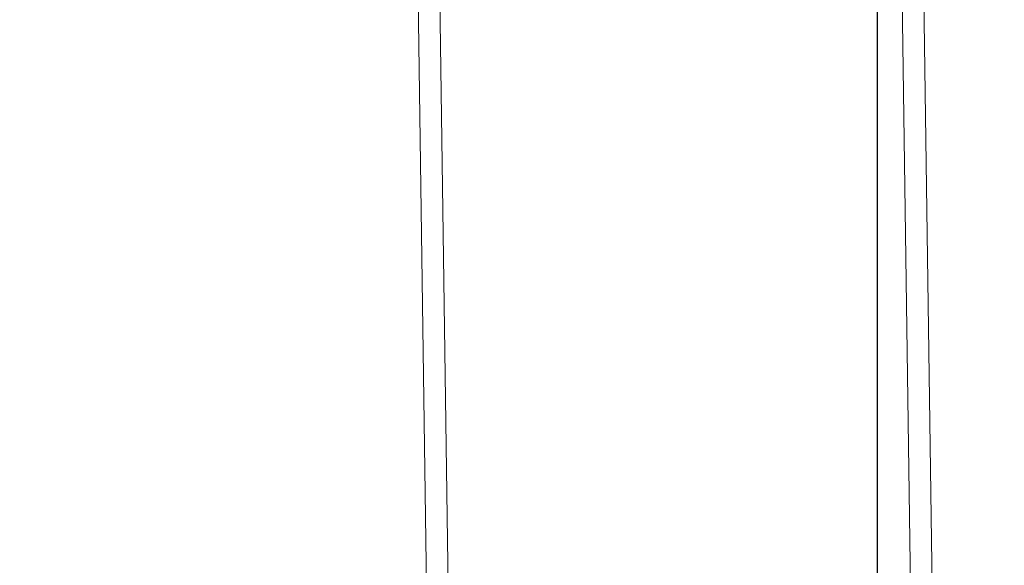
# Model space of a CAD drawing. Extents: x 147111805 to 147230536, y 410950310 to 411028142.
# Tile 114 of 256: x 147169906 to 147170173, y 410977230 to 410977378. Entities that reach past the tile are written whole.
import ezdxf

# ---------------------------------------------------------------- set-up
doc = ezdxf.new("R2010")
doc.units = 0
doc.header["$LTSCALE"] = 100
doc.layers.add('T--A9041--_VERHARDINGEN_Tegels', color=9, linetype='Continuous', transparency=0.3)
doc.layers.add('T--L9071--_TERREINMEUBILAIR_Stoelen', color=1, linetype='Continuous')

# ---------------------------------------------------------------- blocks, each defined once
blk = doc.blocks.new('Picknicktafel 180x160cm')
at = {"layer": 'T--L9071--_TERREINMEUBILAIR_Stoelen', "lineweight": 0}
for p, q in [((1794.089363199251, 294.2652750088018), (6.121730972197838, 294.2652750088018)), ((6.121730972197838, 294.2652750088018), (1794.089363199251, 294.2652750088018)), ((1794.089363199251, 294.2652750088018), (6.121730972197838, 294.2652750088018)), ((1794.089363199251, 294.2652750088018), (6.121730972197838, 294.2652750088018)), ((6.121730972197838, 288.3546382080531), (1794.089363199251, 288.3546382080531)), ((1794.089363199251, 288.3546382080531), (6.121730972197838, 288.3546382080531)), ((1794.089363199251, 288.3546382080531), (6.121730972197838, 288.3546382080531)), ((1794.089363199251, 288.3546382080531), (6.121730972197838, 288.3546382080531)), ((1794.089363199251, 163.1757945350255), (6.121730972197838, 163.1757945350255)), ((6.121730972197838, 163.1757945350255), (1794.089363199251, 163.1757945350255)), ((1794.089363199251, 163.1757945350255), (6.121730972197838, 163.1757945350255)), ((1794.089363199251, 163.1757945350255), (6.121730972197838, 163.1757945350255)), ((6.121730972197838, 157.2651577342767), (1794.089363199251, 157.2651577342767)), ((1794.089363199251, 157.2651577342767), (6.121730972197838, 157.2651577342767)), ((1794.089363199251, 157.2651577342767), (6.121730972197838, 157.2651577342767)), ((1794.089363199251, 157.2651577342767), (6.121730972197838, 157.2651577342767))]:
    blk.add_line(p, q, dxfattribs=at)

msp = doc.modelspace()

# ---------------------------------------------------------------- hatches: boundary and pattern name
at = {"layer": 'T--A9041--_VERHARDINGEN_Tegels'}
h = msp.add_hatch(dxfattribs=at)
h.set_pattern_fill('ANSI37', color=256, scale=200, angle=45)
h.set_pattern_definition([(90, (0, 0), (-635, 0), []), (180, (0, 0), (0, -635), [])])
h.paths.add_polyline_path([(147171124.6155927, 410978496.7849257), (147171124.6155927, 410985174.1051784), (147175311.8159577, 410985174.1051784), (147179724.0163228, 410985174.1051784), (147179724.0163228, 410987548.1668265), (147175674.6155927, 410987550.9475302), (147175674.6155927, 410986269.3768906), (147173554.6155927, 410986269.3768906), (147173554.6155927, 410986569.3768906), (147175374.6155927, 410986569.3768906), (147175374.6155927, 410989649.3768906), (147175374.6155927, 410993004.2881792), (147173550.8201925, 410993004.2881792), (147173550.8201925, 410993134.3405678), (147165980.8201925, 410993134.3405678), (147159696.0572113, 410993137.1650009), (147159704.9791517, 410992687.6886738), (147159705.673752, 410992652.6955669), (147159710.6310576, 410990922.4531842), (147159740.006855, 410990923.0362831), (147159789.3234792, 410988438.5257165), (147159881.8045546, 410983779.4434608), (147160071.926593, 410974201.3302012), (147160091.7723167, 410973201.5271471), (147160156.2709204, 410969952.1672208), (147160833.6374897, 410969965.612699), (147162965.7175028, 410970007.9337059), (147169999.3319892, 410970147.5483757), (147172541.3312546, 410970198.0061296), (147177217.9100407, 410970290.8345047), (147177327.8883767, 410970293.0175343), (147177280.2586386, 410972692.5448644), (147177850.1463795, 410972703.8569272), (147179529.8155105, 410972737.1977439), (147180789.5630606, 410972762.4198964), (147181028.8837267, 410972767.3274566), (147181031.0428523, 410975911.5547846), (147179805.6507454, 410975912.3962522), (147178580.2586386, 410975912.3962522), (147178580.2586386, 410979449.1051784), (147177580.2586386, 410979449.1051784), (147177580.2586386, 410977681.1714507), (147177580.2586386, 410975913.2377229), (147171124.6155927, 410975913.2377229)])
h.paths.add_polyline_path([(147165184.9788649, 410982437.8420166), (147164184.9788649, 410982437.8420166), (147164184.9788649, 410983437.8420166), (147165184.9788649, 410983437.8420166)], flags=16)

# ---------------------------------------------------------------- block references
at = {"layer": 'T--L9071--_TERREINMEUBILAIR_Stoelen', "rotation": 90.80802830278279}
msp.add_blockref('Picknicktafel 180x160cm', (147170330.023393, 410975870.6173641), dxfattribs=at)

doc.saveas('drawing.dxf')
